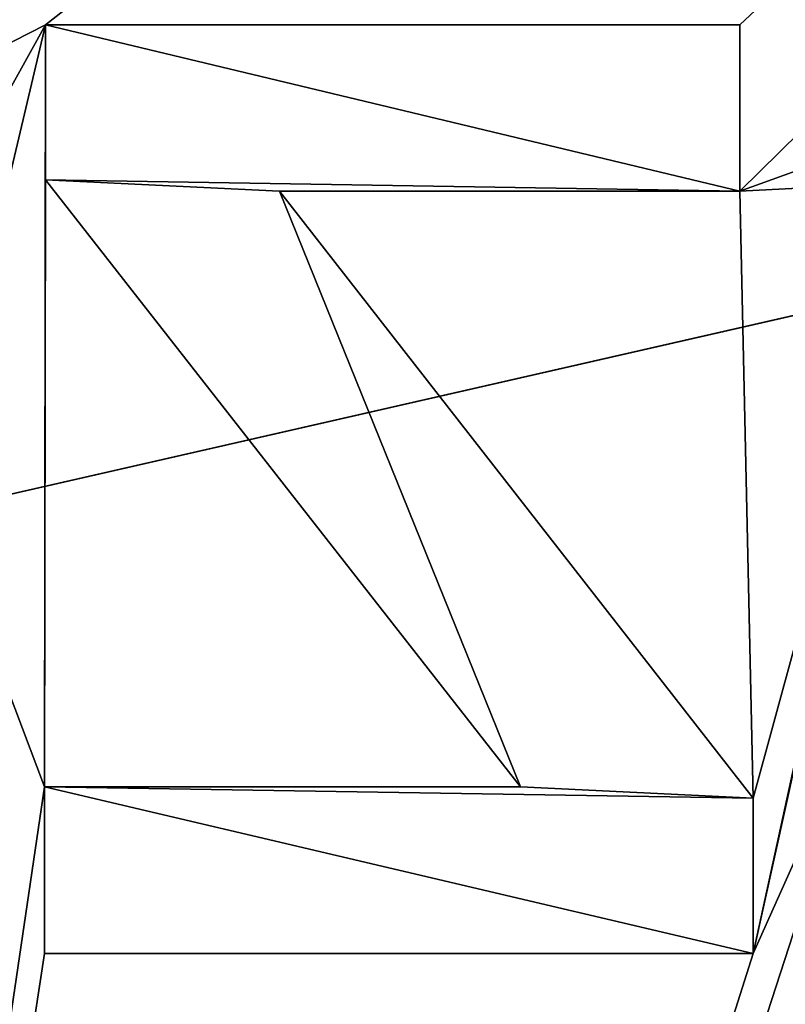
# Model space of a CAD drawing. Header units: millimetres. Extents: x -100 to 89, y -38 to 69.
# Tile 241 of 256: x -69.78 to -67.72, y 54.24 to 56.89. Entities that reach past the tile are written whole.
import ezdxf

# ---------------------------------------------------------------- set-up
doc = ezdxf.new("R2010")
doc.units = ezdxf.units.MM
doc.header["$LTSCALE"] = 65.185185
for name, color, linetype in [('3304', 7, 'CONTINUOUS'), ('479', 7, 'CONTINUOUS'), ('480', 7, 'CONTINUOUS'), ('590', 7, 'CONTINUOUS'), ('591', 7, 'CONTINUOUS'), ('592', 7, 'CONTINUOUS'), ('593', 7, 'CONTINUOUS'), ('594', 7, 'CONTINUOUS'), ('595', 7, 'CONTINUOUS'), ('596', 7, 'CONTINUOUS'), ('597', 7, 'CONTINUOUS'), ('788', 7, 'CONTINUOUS'), ('789', 7, 'CONTINUOUS')]:
    doc.layers.add(name, color=color, linetype=linetype)

msp = doc.modelspace()

# ---------------------------------------------------------------- linework, layer by layer
at = {"layer": '3304', "linetype": 'CONTINUOUS'}
for points in [[(-69.7125, 56.4575, 84.55), (-69.7125, 56.875, 84.55), (-67.8439, 56.4269, 84.55), (-69.7125, 56.4575, 84.55)], [(-69.7125, 56.875, 84.55), (-67.8439, 56.875, 84.55), (-67.8439, 56.4269, 84.55), (-69.7125, 56.875, 84.55)], [(-68.4345, 54.8231, 84.55), (-69.7125, 56.4575, 84.55), (-69.0828, 56.4269, 84.55), (-68.4345, 54.8231, 84.55)], [(-69.7125, 56.4575, 84.55), (-67.8439, 56.4269, 84.55), (-69.0828, 56.4269, 84.55), (-69.7125, 56.4575, 84.55)], [(-67.8082, 54.7925, 84.55), (-68.4345, 54.8231, 84.55), (-69.0828, 56.4269, 84.55), (-67.8082, 54.7925, 84.55)], [(-67.8082, 54.7925, 84.55), (-67.8082, 54.375, 84.55), (-69.7159, 54.8231, 84.55), (-67.8082, 54.7925, 84.55)], [(-67.8082, 54.7925, 84.55), (-69.7159, 54.8231, 84.55), (-68.4345, 54.8231, 84.55), (-67.8082, 54.7925, 84.55)], [(-67.8082, 54.375, 84.55), (-69.7159, 54.375, 84.55), (-69.7159, 54.8231, 84.55), (-67.8082, 54.375, 84.55)]]:
    msp.add_3dface(points, dxfattribs=at)
at = {"layer": '479', "linetype": 'CONTINUOUS'}
for points in [[(-87.0423, 61.5117, 87.05), (-96.6291, 49.4893, 87.05), (-43.9577, 61.5117, 87.05), (-87.0423, 61.5117, 87.05)], [(-43.9577, 61.5117, 87.05), (-96.6291, 49.4893, 87.05), (-34.3709, 49.4893, 87.05), (-43.9577, 61.5117, 87.05)]]:
    msp.add_3dface(points, dxfattribs=at)
at = {"layer": '480', "linetype": 'CONTINUOUS'}
for points in [[(-72.6321, 65.7464, 85.05), (-58.3679, 65.7464, 85.05), (-72.5316, 56.875, 85.05), (-72.6321, 65.7464, 85.05)], [(-58.3679, 65.7464, 85.05), (-71.8401, 56.7107, 85.05), (-72.5316, 56.875, 85.05), (-58.3679, 65.7464, 85.05)], [(-71.8401, 56.7107, 85.05), (-58.3679, 65.7464, 85.05), (-71.6405, 56.8309, 85.05), (-71.8401, 56.7107, 85.05)], [(-71.6405, 56.8309, 85.05), (-58.3679, 65.7464, 85.05), (-71.4167, 56.9025, 85.05), (-71.6405, 56.8309, 85.05)], [(-71.1432, 56.9293, 85.05), (-58.3679, 65.7464, 85.05), (-70.6668, 56.8334, 85.05), (-71.1432, 56.9293, 85.05)], [(-70.6668, 56.8334, 85.05), (-58.3679, 65.7464, 85.05), (-70.3184, 56.5661, 85.05), (-70.6668, 56.8334, 85.05)], [(-58.3679, 65.7464, 85.05), (-69.7125, 56.875, 85.05), (-70.3184, 56.5661, 85.05), (-58.3679, 65.7464, 85.05)], [(-69.7125, 56.875, 85.05), (-58.3679, 65.7464, 85.05), (-67.8439, 56.875, 85.05), (-69.7125, 56.875, 85.05)], [(-58.3679, 65.7464, 85.05), (-67.2019, 56.659, 85.05), (-67.8439, 56.4269, 85.05), (-58.3679, 65.7464, 85.05)], [(-67.8439, 56.875, 85.05), (-58.3679, 65.7464, 85.05), (-67.8439, 56.4269, 85.05), (-67.8439, 56.875, 85.05)], [(-70.3184, 56.5661, 85.05), (-69.7125, 56.875, 85.05), (-70.1, 56.1783, 85.05), (-70.3184, 56.5661, 85.05)], [(-70.1, 56.1783, 85.05), (-69.7125, 56.875, 85.05), (-70.0129, 55.6089, 85.05), (-70.1, 56.1783, 85.05)], [(-69.7125, 56.875, 85.05), (-69.7159, 54.8231, 85.05), (-70.0129, 55.6089, 85.05), (-69.7125, 56.875, 85.05)], [(-69.7125, 56.4575, 85.05), (-69.7159, 54.8231, 85.05), (-69.7125, 56.875, 85.05), (-69.7125, 56.4575, 85.05)], [(-67.2019, 56.659, 85.05), (-67.3543, 56.4518, 85.05), (-67.8439, 56.4269, 85.05), (-67.2019, 56.659, 85.05)], [(-68.4345, 54.8231, 85.05), (-69.7159, 54.8231, 85.05), (-69.7125, 56.4575, 85.05), (-68.4345, 54.8231, 85.05)], [(-67.3543, 56.4518, 85.05), (-67.8082, 54.7925, 85.05), (-67.8439, 56.4269, 85.05), (-67.3543, 56.4518, 85.05)], [(-67.3543, 56.4518, 85.05), (-67.4077, 56.1825, 85.05), (-67.8082, 54.375, 85.05), (-67.3543, 56.4518, 85.05)], [(-67.8082, 54.7925, 85.05), (-67.3543, 56.4518, 85.05), (-67.8082, 54.375, 85.05), (-67.8082, 54.7925, 85.05)], [(-67.8439, 56.4269, 85.05), (-67.8082, 54.7925, 85.05), (-69.0828, 56.4269, 85.05), (-67.8439, 56.4269, 85.05)], [(-67.4077, 56.1825, 85.05), (-67.479, 55.1099, 85.05), (-67.8082, 54.375, 85.05), (-67.4077, 56.1825, 85.05)], [(-69.7159, 54.8231, 85.05), (-71.4947, 42.7525, 85.05), (-70.0129, 55.6089, 85.05), (-69.7159, 54.8231, 85.05)], [(-67.4194, 54.7909, 85.05), (-71.4947, 42.7525, 85.05), (-67.479, 55.1099, 85.05), (-67.4194, 54.7909, 85.05)], [(-67.479, 55.1099, 85.05), (-71.4947, 42.7525, 85.05), (-67.8082, 54.375, 85.05), (-67.479, 55.1099, 85.05)], [(-69.7159, 54.375, 85.05), (-71.4947, 42.7525, 85.05), (-69.7159, 54.8231, 85.05), (-69.7159, 54.375, 85.05)], [(-67.2503, 54.5443, 85.05), (-71.4947, 42.7525, 85.05), (-67.4194, 54.7909, 85.05), (-67.2503, 54.5443, 85.05)], [(-65.5, 44.7, 85.05), (-71.4947, 42.7525, 85.05), (-65.9294, 54.6567, 85.05), (-65.5, 44.7, 85.05)], [(-65.9294, 54.6567, 85.05), (-71.4947, 42.7525, 85.05), (-66.0567, 54.5093, 85.05), (-65.9294, 54.6567, 85.05)], [(-66.9997, 54.3839, 85.05), (-71.4947, 42.7525, 85.05), (-67.2503, 54.5443, 85.05), (-66.9997, 54.3839, 85.05)], [(-66.0567, 54.5093, 85.05), (-71.4947, 42.7525, 85.05), (-66.223, 54.4055, 85.05), (-66.0567, 54.5093, 85.05)], [(-66.223, 54.4055, 85.05), (-71.4947, 42.7525, 85.05), (-66.4162, 54.3444, 85.05), (-66.223, 54.4055, 85.05)], [(-66.6388, 54.3224, 85.05), (-71.4947, 42.7525, 85.05), (-66.9997, 54.3839, 85.05), (-66.6388, 54.3224, 85.05)], [(-67.8082, 54.375, 85.05), (-71.4947, 42.7525, 85.05), (-69.7159, 54.375, 85.05), (-67.8082, 54.375, 85.05)], [(-66.4162, 54.3444, 85.05), (-71.4947, 42.7525, 85.05), (-66.6388, 54.3224, 85.05), (-66.4162, 54.3444, 85.05)]]:
    msp.add_3dface(points, dxfattribs=at)
at = {"layer": '590', "linetype": 'CONTINUOUS'}
for points in [[(-67.8082, 54.7925, 85.05), (-67.8082, 54.375, 85.05), (-67.8082, 54.375, 84.55), (-67.8082, 54.7925, 85.05)], [(-67.8082, 54.7925, 84.55), (-67.8082, 54.7925, 85.05), (-67.8082, 54.375, 84.55), (-67.8082, 54.7925, 84.55)]]:
    msp.add_3dface(points, dxfattribs=at)
at = {"layer": '591', "linetype": 'CONTINUOUS'}
for points in [[(-67.8082, 54.375, 85.05), (-69.7159, 54.375, 85.05), (-67.8082, 54.375, 84.55), (-67.8082, 54.375, 85.05)], [(-67.8082, 54.375, 84.55), (-69.7159, 54.375, 85.05), (-69.7159, 54.375, 84.55), (-67.8082, 54.375, 84.55)]]:
    msp.add_3dface(points, dxfattribs=at)
at = {"layer": '592', "linetype": 'CONTINUOUS'}
for points in [[(-69.7159, 54.375, 85.05), (-69.7159, 54.8231, 85.05), (-69.7159, 54.8231, 84.55), (-69.7159, 54.375, 85.05)], [(-69.7159, 54.375, 84.55), (-69.7159, 54.375, 85.05), (-69.7159, 54.8231, 84.55), (-69.7159, 54.375, 84.55)]]:
    msp.add_3dface(points, dxfattribs=at)
at = {"layer": '593', "linetype": 'CONTINUOUS'}
for points in [[(-69.7159, 54.8231, 85.05), (-68.4345, 54.8231, 85.05), (-69.7159, 54.8231, 84.55), (-69.7159, 54.8231, 85.05)], [(-69.7159, 54.8231, 84.55), (-68.4345, 54.8231, 85.05), (-68.4345, 54.8231, 84.55), (-69.7159, 54.8231, 84.55)]]:
    msp.add_3dface(points, dxfattribs=at)
at = {"layer": '594', "linetype": 'CONTINUOUS'}
for points in [[(-69.7125, 56.4575, 85.05), (-69.7125, 56.875, 85.05), (-69.7125, 56.875, 84.55), (-69.7125, 56.4575, 85.05)], [(-69.7125, 56.4575, 84.55), (-69.7125, 56.4575, 85.05), (-69.7125, 56.875, 84.55), (-69.7125, 56.4575, 84.55)]]:
    msp.add_3dface(points, dxfattribs=at)
at = {"layer": '595', "linetype": 'CONTINUOUS'}
for points in [[(-69.7125, 56.875, 85.05), (-67.8439, 56.875, 85.05), (-69.7125, 56.875, 84.55), (-69.7125, 56.875, 85.05)], [(-69.7125, 56.875, 84.55), (-67.8439, 56.875, 85.05), (-67.8439, 56.875, 84.55), (-69.7125, 56.875, 84.55)]]:
    msp.add_3dface(points, dxfattribs=at)
at = {"layer": '596', "linetype": 'CONTINUOUS'}
for points in [[(-67.8439, 56.875, 85.05), (-67.8439, 56.4269, 85.05), (-67.8439, 56.4269, 84.55), (-67.8439, 56.875, 85.05)], [(-67.8439, 56.875, 84.55), (-67.8439, 56.875, 85.05), (-67.8439, 56.4269, 84.55), (-67.8439, 56.875, 84.55)]]:
    msp.add_3dface(points, dxfattribs=at)
at = {"layer": '597', "linetype": 'CONTINUOUS'}
for points in [[(-67.8439, 56.4269, 85.05), (-69.0828, 56.4269, 85.05), (-67.8439, 56.4269, 84.55), (-67.8439, 56.4269, 85.05)], [(-67.8439, 56.4269, 84.55), (-69.0828, 56.4269, 85.05), (-69.0828, 56.4269, 84.55), (-67.8439, 56.4269, 84.55)]]:
    msp.add_3dface(points, dxfattribs=at)
at = {"layer": '788', "linetype": 'CONTINUOUS'}
for points in [[(-68.4345, 54.8231, 85.05), (-69.7125, 56.4575, 85.05), (-68.4345, 54.8231, 84.55), (-68.4345, 54.8231, 85.05)], [(-68.4345, 54.8231, 84.55), (-69.7125, 56.4575, 85.05), (-69.7125, 56.4575, 84.55), (-68.4345, 54.8231, 84.55)]]:
    msp.add_3dface(points, dxfattribs=at)
at = {"layer": '789', "linetype": 'CONTINUOUS'}
for points in [[(-69.0828, 56.4269, 85.05), (-67.8082, 54.7925, 85.05), (-69.0828, 56.4269, 84.55), (-69.0828, 56.4269, 85.05)], [(-67.8082, 54.7925, 85.05), (-67.8082, 54.7925, 84.55), (-69.0828, 56.4269, 84.55), (-67.8082, 54.7925, 85.05)]]:
    msp.add_3dface(points, dxfattribs=at)

doc.saveas('drawing.dxf')
